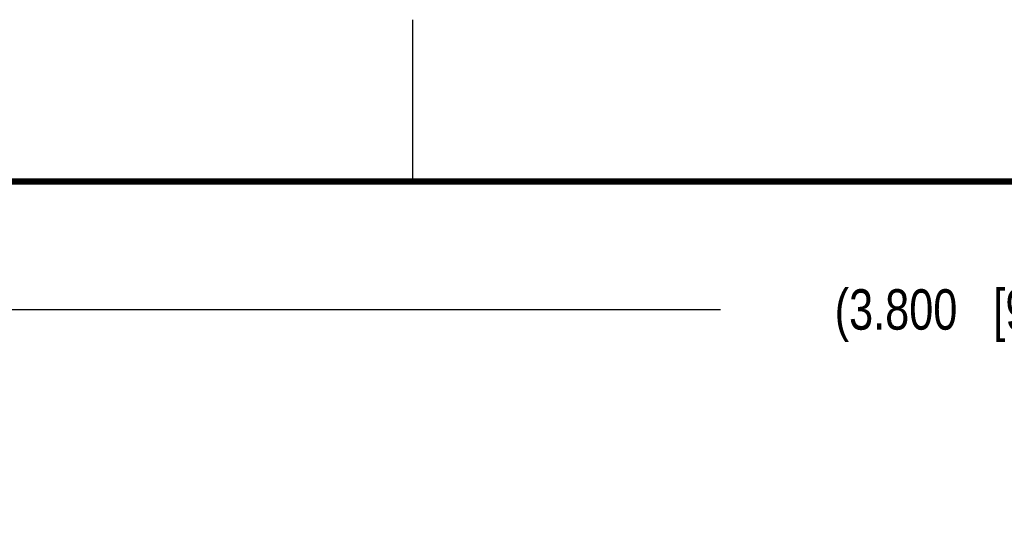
# Model space of a CAD drawing. Header units: inches. Extents: x -7 to 34, y 0 to 22.
# Tile 28 of 30: x 24.3 to 27.3, y 20.5 to 22. Entities that reach past the tile are written whole.
import ezdxf

# ---------------------------------------------------------------- set-up
doc = ezdxf.new("R2010")
doc.units = ezdxf.units.IN
doc.header["$LTSCALE"] = 1.87
doc.header["$MEASUREMENT"] = 0
doc.layers.get('0').update_dxf_attribs({"linetype": 'CONTINUOUS'})
doc.layers.add('DIMENSIONS', color=7, linetype='CONTINUOUS')
doc.styles.get("Standard").update_dxf_attribs({"font": 'txt', "width": 0.8})
doc.dimstyles.new('DIMSTYLE_1', dxfattribs={"dimtxt": 0.125, "dimasz": 0.18, "dimexe": 0.125, "dimexo": 0.0625, "dimgap": 0.0625, "dimtad": 0, "dimtih": 1, "dimtoh": 1, "dimdec": 3, "dimlfac": 0.5, "dimzin": 4, "dimdsep": 46, "dimtxsty": 'STANDARD', "dimblk": '_FILLED', "dimblk1": '_FILLED', "dimblk2": '_FILLED', "dimcen": 0.09, "dimadec": 3, "dimazin": 1, "dimtp": 0.01, "dimtm": 0.01, "dimtfac": 1, "dimtdec": 3, "dimtofl": 0, "dimtmove": 0, "dimatfit": 3, "dimldrblk": '_FILLED', "dimfxl": 1, "dimtolj": 1, "dimtzin": 4, "dimarcsym": 0})

# ---------------------------------------------------------------- blocks, each defined once
blk = doc.blocks.new('_FILLED')
at = {"color": 0, "linetype": 'BYBLOCK'}
blk.add_solid([(0, 0), (-1, 0.174), (-1, -0.174)], dxfattribs=at)
blk = doc.blocks.new('*D36')
at = {"layer": 'DIMENSIONS', "color": 2, "linetype": 'CONTINUOUS'}
for p, q in [((23.477, 18.4184), (23.477, 21.2296)), ((31.077, 18.4184), (31.077, 21.2296)), ((23.477, 21.1046), (26.452, 21.1046)), ((31.077, 21.1046), (28.102, 21.1046))]:
    blk.add_line(p, q, dxfattribs=at)
at = {"layer": 'DIMENSIONS', "color": 2, "linetype": 'CONTINUOUS', "xscale": 0.18, "yscale": 0.18, "zscale": 0.18, "rotation": 180}
blk.add_blockref('_FILLED', (23.477, 21.1046), dxfattribs=at)
at = {"layer": 'DIMENSIONS', "color": 2, "linetype": 'CONTINUOUS', "xscale": 0.18, "yscale": 0.18, "zscale": 0.18}
blk.add_blockref('_FILLED', (31.077, 21.1046), dxfattribs=at)
at = {"layer": 'DIMENSIONS', "color": 2, "linetype": 'CONTINUOUS', "insert": (27.277, 21.1671), "char_height": 0.125, "width": 1.525, "attachment_point": 2, "line_spacing_factor": 0.9}
blk.add_mtext('(3.800{\\ftxt.shx;\\W1.000000;\\H0.125000; }[96.52])', dxfattribs=at)

msp = doc.modelspace()

# ---------------------------------------------------------------- linework, layer by layer
at = {"color": 2, "linetype": 'CONTINUOUS'}
msp.add_line((25.5, 22), (25.5, 21.5), dxfattribs=at)
at = {"color": 7, "linetype": 'CONTINUOUS', "const_width": 0.02}
msp.add_lwpolyline([(33.5, 21.5), (0.5, 21.5)], dxfattribs=at)

# ---------------------------------------------------------------- dimensions: what is measured, and where the dimension line sits
at = {"layer": 'DIMENSIONS', "color": 2, "linetype": 'CONTINUOUS'}
dim = msp.add_linear_dim(base=(23.477, 21.1046), p1=(31.077, 18.3559), p2=(23.477, 18.3559), angle=180, text='(<>)', dimstyle='DIMSTYLE_1', dxfattribs=at)
dim.commit()
dim.dimension.update_dxf_attribs({"geometry": '*D36', "text_midpoint": (27.277, 21.1046), "dimtype": 160})

doc.saveas('drawing.dxf')
